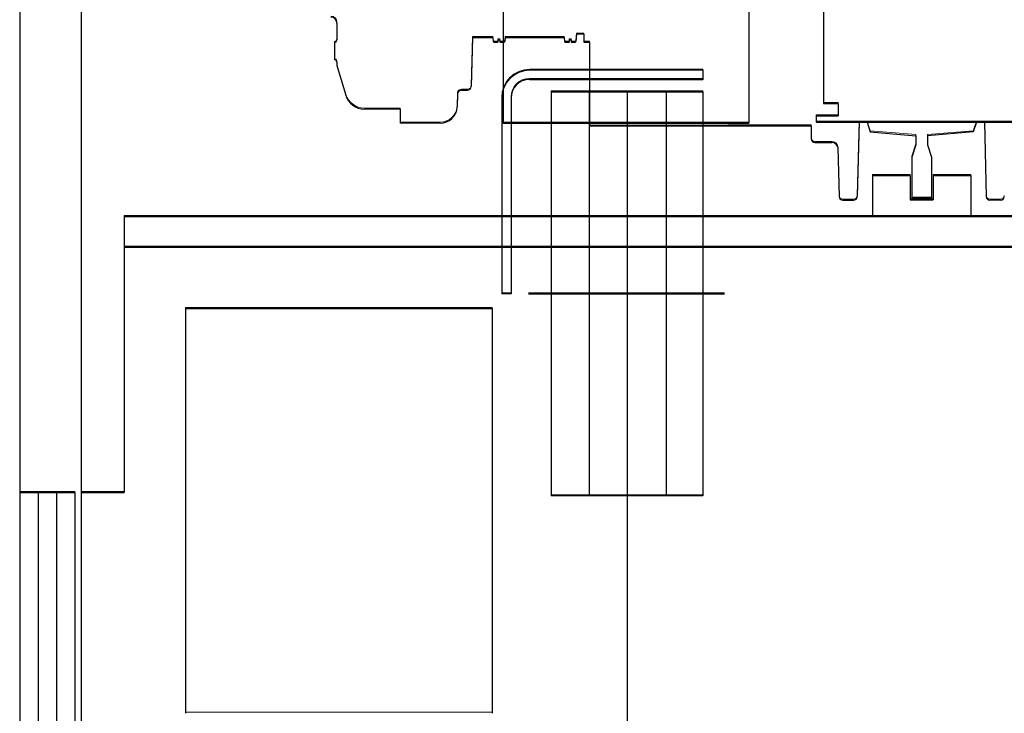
# Model space of a CAD drawing. Header units: millimetres. Extents: x -8642 to 28269, y -6609 to 3701.
# Tile 116 of 256: x 2194 to 2274, y -393 to -337. Entities that reach past the tile are written whole.
import ezdxf

# ---------------------------------------------------------------- set-up
doc = ezdxf.new("R2010")
doc.units = ezdxf.units.MM
doc.header["$LTSCALE"] = 1000
doc.header["$MEASUREMENT"] = 0
doc.linetypes.add('rzut 1 pietra$0$ArchiTECH.PC Solid Line Type', pattern=[0])
doc.linetypes.add('SUFIT_1 PIETRO$0$ArchiTECH.PC Solid Line Type', pattern=[0])
doc.layers.add('IS_ARCH', color=254, linetype='Continuous', lineweight=18)
doc.layers.add('SUFIT_1 PIETRO$0$INWENTARYZACJA', color=254, linetype='Continuous')

msp = doc.modelspace()

# ---------------------------------------------------------------- linework, layer by layer
at = {"layer": 'IS_ARCH', "linetype": 'rzut 1 pietra$0$ArchiTECH.PC Solid Line Type'}
for p, q in [((2233.4, -320.72), (2233.4, -345.22)), ((2233.4, -320.72), (2233.4, -345.22)), ((2233.4, -320.72), (2233.4, -345.22)), ((2253.4, -320.72), (2253.4, -345.22)), ((2253.4, -320.72), (2253.4, -345.22)), ((2253.4, -320.72), (2253.4, -345.22)), ((2259.5, -327.02), (2259.5, -343.62)), ((2259.5, -327.02), (2259.5, -343.62)), ((2259.5, -327.02), (2259.5, -343.62)), ((2199, -329.07), (2199, -511.57)), ((2199, -329.07), (2199, -511.57)), ((2199, -329.07), (2199, -511.57)), ((2219.84, -337.067), (2219.84, -338.431)), ((2219.84, -337.067), (2219.84, -338.431)), ((2219.84, -337.067), (2219.84, -338.431)), ((2230.892, -338.217), (2230.787, -342.215)), ((2230.892, -338.217), (2230.787, -342.215)), ((2230.892, -338.217), (2230.787, -342.215)), ((2230.892, -338.217), (2232.553, -338.217)), ((2230.892, -338.217), (2232.553, -338.217)), ((2230.892, -338.217), (2232.553, -338.217)), ((2232.553, -338.217), (2232.582, -338.547)), ((2232.553, -338.217), (2232.582, -338.547)), ((2232.553, -338.217), (2232.582, -338.547)), ((2232.973, -338.407), (2232.973, -338.607)), ((2232.973, -338.407), (2233.133, -338.407)), ((2232.973, -338.407), (2232.973, -338.607)), ((2232.973, -338.407), (2233.133, -338.407)), ((2232.973, -338.407), (2233.133, -338.407)), ((2232.973, -338.407), (2232.973, -338.607)), ((2233.133, -338.407), (2233.133, -338.607)), ((2233.133, -338.407), (2233.133, -338.607)), ((2233.133, -338.407), (2233.133, -338.607)), ((2233.553, -338.217), (2233.524, -338.547)), ((2233.553, -338.217), (2233.524, -338.547)), ((2233.553, -338.217), (2233.524, -338.547)), ((2233.553, -338.217), (2238.353, -338.217)), ((2233.553, -338.217), (2238.353, -338.217)), ((2233.553, -338.217), (2238.353, -338.217)), ((2238.353, -338.217), (2238.382, -338.547)), ((2238.353, -338.217), (2238.382, -338.547)), ((2238.353, -338.217), (2238.382, -338.547)), ((2238.773, -338.407), (2238.933, -338.407)), ((2238.773, -338.407), (2238.773, -338.607)), ((2238.773, -338.407), (2238.933, -338.407)), ((2238.773, -338.407), (2238.773, -338.607)), ((2238.773, -338.407), (2238.773, -338.607)), ((2238.773, -338.407), (2238.933, -338.407)), ((2238.933, -338.407), (2238.933, -338.607)), ((2238.933, -338.407), (2238.933, -338.607)), ((2238.933, -338.407), (2238.933, -338.607)), ((2239.375, -337.967), (2239.324, -338.547)), ((2239.375, -337.967), (2239.324, -338.547)), ((2239.375, -337.967), (2239.324, -338.547)), ((2239.981, -337.967), (2239.375, -337.967)), ((2239.981, -337.967), (2239.375, -337.967)), ((2239.981, -337.967), (2239.375, -337.967)), ((2239.981, -337.967), (2239.981, -338.617)), ((2239.981, -337.967), (2239.981, -338.617)), ((2239.981, -337.967), (2239.981, -338.617)), ((2219.64, -338.631), (2219.64, -340.031)), ((2219.64, -338.631), (2219.64, -340.031)), ((2219.64, -338.631), (2219.64, -340.031)), ((2232.642, -338.607), (2232.973, -338.607)), ((2232.642, -338.607), (2232.973, -338.607)), ((2232.642, -338.607), (2232.973, -338.607)), ((2233.133, -338.607), (2233.464, -338.607)), ((2233.133, -338.607), (2233.464, -338.607)), ((2233.133, -338.607), (2233.464, -338.607)), ((2238.442, -338.607), (2238.773, -338.607)), ((2238.442, -338.607), (2238.773, -338.607)), ((2238.442, -338.607), (2238.773, -338.607)), ((2238.933, -338.607), (2239.264, -338.607)), ((2238.933, -338.607), (2239.264, -338.607)), ((2238.933, -338.607), (2239.264, -338.607)), ((2239.981, -338.617), (2240.419, -338.617)), ((2239.981, -338.617), (2240.419, -338.617)), ((2239.981, -338.617), (2240.419, -338.617)), ((2240.419, -338.617), (2240.419, -345.467)), ((2240.419, -338.617), (2240.419, -345.467)), ((2240.419, -338.617), (2240.419, -345.467)), ((2219.84, -340.231), (2219.84, -340.517)), ((2219.84, -340.231), (2219.84, -340.517)), ((2219.84, -340.231), (2219.84, -340.517)), ((2219.84, -340.517), (2220.563, -342.927)), ((2219.84, -340.517), (2220.563, -342.927)), ((2219.84, -340.517), (2220.563, -342.927)), ((2249.675, -340.892), (2235.573, -340.892)), ((2249.675, -340.892), (2235.573, -340.892)), ((2249.675, -340.892), (2235.573, -340.892)), ((2249.675, -340.892), (2249.675, -341.671)), ((2249.675, -340.892), (2249.675, -341.671)), ((2249.675, -340.892), (2249.675, -341.671)), ((2235.533, -341.652), (2249.675, -341.652)), ((2235.533, -341.652), (2249.675, -341.652)), ((2235.533, -341.652), (2249.675, -341.652)), ((2229.996, -342.517), (2230.478, -342.517)), ((2229.996, -342.517), (2230.478, -342.517)), ((2229.996, -342.517), (2230.478, -342.517)), ((2229.686, -342.816), (2229.649, -343.866)), ((2229.686, -342.816), (2229.649, -343.866)), ((2229.686, -342.816), (2229.649, -343.866)), ((2233.273, -343.192), (2233.273, -359.119)), ((2233.273, -343.192), (2233.273, -359.119)), ((2233.273, -343.192), (2233.273, -359.119)), ((2234.033, -343.152), (2234.033, -359.119)), ((2234.033, -343.152), (2234.033, -359.119)), ((2234.033, -343.152), (2234.033, -359.119)), ((2249.675, -342.651), (2237.295, -342.653)), ((2249.675, -342.651), (2237.295, -342.653)), ((2249.675, -342.651), (2237.295, -342.653)), ((2237.295, -342.653), (2249.675, -342.653)), ((2237.295, -342.653), (2237.295, -375.59)), ((2237.295, -342.653), (2249.675, -342.653)), ((2237.295, -342.653), (2237.295, -375.59)), ((2237.295, -342.653), (2237.295, -375.59)), ((2237.295, -342.653), (2249.675, -342.653)), ((2240.395, -342.653), (2240.395, -375.59)), ((2240.395, -342.653), (2240.395, -375.59)), ((2240.395, -342.653), (2240.395, -375.59)), ((2243.5, -342.62), (2243.5, -508.02)), ((2243.5, -342.62), (2243.5, -508.02)), ((2243.5, -342.62), (2243.5, -508.02)), ((2246.675, -342.652), (2246.675, -375.59)), ((2246.675, -342.652), (2246.675, -375.59)), ((2246.675, -342.652), (2246.675, -375.59)), ((2249.675, -342.653), (2249.675, -375.59)), ((2249.675, -342.653), (2249.675, -375.59)), ((2249.675, -342.653), (2249.675, -375.59)), ((2225.002, -344.067), (2222.095, -344.067)), ((2225.002, -344.067), (2222.095, -344.067)), ((2225.002, -344.067), (2222.095, -344.067)), ((2225.002, -344.067), (2225.002, -345.217)), ((2225.002, -344.067), (2225.002, -345.217)), ((2225.002, -344.067), (2225.002, -345.217)), ((2259.5, -343.62), (2260.7, -343.62)), ((2259.5, -343.62), (2260.7, -343.62)), ((2259.5, -343.62), (2260.7, -343.62)), ((2260.7, -343.62), (2260.7, -344.62)), ((2260.7, -343.62), (2260.7, -344.62)), ((2260.7, -343.62), (2260.7, -344.62)), ((2258.9, -344.62), (2260.7, -344.62)), ((2258.9, -344.62), (2258.9, -345.12)), ((2258.9, -344.62), (2260.7, -344.62)), ((2258.9, -344.62), (2258.9, -345.12)), ((2258.9, -344.62), (2258.9, -345.12)), ((2258.9, -344.62), (2260.7, -344.62)), ((2228.25, -345.217), (2225.002, -345.217)), ((2228.25, -345.217), (2225.002, -345.217)), ((2228.25, -345.217), (2225.002, -345.217)), ((2233.4, -345.22), (2253.4, -345.22)), ((2233.4, -345.22), (2253.4, -345.22)), ((2233.4, -345.22), (2253.4, -345.22)), ((2251.722, -345.467), (2240.419, -345.467)), ((2251.722, -345.467), (2240.419, -345.467)), ((2251.722, -345.467), (2240.419, -345.467)), ((2251.722, -345.42), (2258.503, -345.42)), ((2251.722, -345.42), (2251.722, -345.467)), ((2251.722, -345.42), (2258.503, -345.42)), ((2251.722, -345.42), (2251.722, -345.467)), ((2251.722, -345.42), (2251.722, -345.467)), ((2251.722, -345.42), (2258.503, -345.42)), ((2258.503, -345.42), (2258.503, -346.492)), ((2258.503, -345.42), (2258.503, -346.492)), ((2258.503, -345.42), (2258.503, -346.492)), ((2258.9, -345.12), (2271.95, -345.12)), ((2258.9, -345.12), (2271.95, -345.12)), ((2258.9, -345.12), (2271.95, -345.12)), ((2262.397, -345.12), (2262.242, -351.2)), ((2262.397, -345.12), (2262.242, -351.2)), ((2262.397, -345.12), (2262.242, -351.2)), ((2263.05, -345.12), (2263.3, -345.91)), ((2263.05, -345.12), (2263.3, -345.91)), ((2263.05, -345.12), (2263.3, -345.91)), ((2267.5, -345.12), (2272.607, -345.12)), ((2267.5, -345.12), (2276.1, -345.12)), ((2267.5, -345.12), (2272.607, -345.12)), ((2267.5, -345.12), (2276.1, -345.12)), ((2267.5, -345.12), (2276.1, -345.12)), ((2267.5, -345.12), (2272.607, -345.12)), ((2271.95, -345.12), (2271.7, -345.91)), ((2271.95, -345.12), (2271.7, -345.91)), ((2271.95, -345.12), (2271.7, -345.91)), ((2272.607, -345.12), (2272.762, -351.2)), ((2272.607, -345.12), (2272.762, -351.2)), ((2272.607, -345.12), (2272.762, -351.2)), ((2263.3, -345.91), (2267.025, -346.23)), ((2263.3, -345.91), (2267.025, -346.23)), ((2263.3, -345.91), (2267.025, -346.23)), ((2267.025, -346.23), (2267.025, -346.98)), ((2267.025, -346.23), (2267.025, -346.98)), ((2267.025, -346.23), (2267.025, -346.98)), ((2271.7, -345.91), (2267.975, -346.23)), ((2271.7, -345.91), (2267.975, -346.23)), ((2271.7, -345.91), (2267.975, -346.23)), ((2267.975, -346.23), (2267.975, -346.98)), ((2267.975, -346.23), (2267.975, -346.98)), ((2267.975, -346.23), (2267.975, -346.98)), ((2258.803, -346.792), (2260.178, -346.792)), ((2258.803, -346.792), (2260.178, -346.792)), ((2258.803, -346.792), (2260.178, -346.792)), ((2260.67, -347.203), (2260.775, -351.2)), ((2260.67, -347.203), (2260.775, -351.2)), ((2260.67, -347.203), (2260.775, -351.2)), ((2267.025, -346.98), (2266.706, -347.98)), ((2267.025, -346.98), (2266.706, -347.98)), ((2267.025, -346.98), (2266.706, -347.98)), ((2267.975, -346.98), (2268.294, -347.98)), ((2267.975, -346.98), (2268.294, -347.98)), ((2267.975, -346.98), (2268.294, -347.98)), ((2266.706, -347.98), (2266.706, -351.32)), ((2266.706, -347.98), (2266.706, -351.32)), ((2266.706, -347.98), (2266.706, -351.32)), ((2268.294, -347.98), (2268.294, -351.32)), ((2268.294, -347.98), (2268.294, -351.32)), ((2268.294, -347.98), (2268.294, -351.32)), ((2263.5, -349.47), (2266.556, -349.47)), ((2263.5, -349.47), (2263.5, -352.82)), ((2263.5, -349.47), (2266.556, -349.47)), ((2263.5, -349.47), (2263.5, -352.82)), ((2263.5, -349.47), (2263.5, -352.82)), ((2263.5, -349.47), (2266.556, -349.47)), ((2266.556, -349.47), (2266.556, -351.47)), ((2266.556, -349.47), (2266.556, -351.47)), ((2266.556, -349.47), (2266.556, -351.47)), ((2268.444, -349.47), (2271.5, -349.47)), ((2268.444, -349.47), (2268.444, -351.47)), ((2268.444, -349.47), (2271.5, -349.47)), ((2268.444, -349.47), (2268.444, -351.47)), ((2268.444, -349.47), (2268.444, -351.47)), ((2268.444, -349.47), (2271.5, -349.47)), ((2271.5, -349.47), (2271.5, -352.82)), ((2271.5, -349.47), (2271.5, -352.82)), ((2271.5, -349.47), (2271.5, -352.82)), ((2266.706, -351.32), (2268.294, -351.32)), ((2266.706, -351.32), (2268.294, -351.32)), ((2266.706, -351.32), (2268.294, -351.32)), ((2261.075, -351.492), (2261.943, -351.492)), ((2261.075, -351.492), (2261.943, -351.492)), ((2261.075, -351.492), (2261.943, -351.492)), ((2266.556, -351.47), (2268.444, -351.47)), ((2266.556, -351.47), (2268.444, -351.47)), ((2266.556, -351.47), (2268.444, -351.47)), ((2273.929, -351.492), (2273.061, -351.492)), ((2273.929, -351.492), (2273.061, -351.492)), ((2273.929, -351.492), (2273.061, -351.492)), ((2202.5, -352.82), (2355, -352.82)), ((2202.5, -352.82), (2202.5, -375.32)), ((2202.5, -352.82), (2355, -352.82)), ((2202.5, -352.82), (2202.5, -375.32)), ((2202.5, -352.82), (2202.5, -375.32)), ((2202.5, -352.82), (2355, -352.82)), ((2202.5, -355.32), (2352.5, -355.32)), ((2202.5, -355.32), (2352.5, -355.32)), ((2202.5, -355.32), (2352.5, -355.32)), ((2234.033, -359.119), (2233.273, -359.119)), ((2234.033, -359.119), (2233.273, -359.119)), ((2234.033, -359.119), (2233.273, -359.119)), ((2235.461, -359.119), (2251.439, -359.121)), ((2235.461, -359.119), (2251.439, -359.121)), ((2235.461, -359.119), (2251.439, -359.121)), ((2207.5, -360.32), (2207.5, -393.32)), ((2207.5, -360.32), (2232.5, -360.32)), ((2207.5, -360.32), (2207.5, -393.32)), ((2207.5, -360.32), (2232.5, -360.32)), ((2207.5, -360.32), (2232.5, -360.32)), ((2207.5, -360.32), (2207.5, -393.32)), ((2232.5, -360.32), (2232.5, -393.32)), ((2232.5, -360.32), (2232.5, -393.32)), ((2232.5, -360.32), (2232.5, -393.32)), ((2194, -375.32), (2198.5, -375.32)), ((2194, -375.32), (2198.5, -375.32)), ((2194, -375.32), (2198.5, -375.32)), ((2195.5, -375.32), (2195.5, -465.32)), ((2195.5, -375.32), (2195.5, -465.32)), ((2195.5, -375.32), (2195.5, -465.32)), ((2197, -375.32), (2197, -465.32)), ((2197, -375.32), (2197, -465.32)), ((2197, -375.32), (2197, -465.32)), ((2198.5, -375.32), (2198.5, -465.32)), ((2198.5, -375.32), (2198.5, -465.32)), ((2198.5, -375.32), (2198.5, -465.32)), ((2199, -375.32), (2202.5, -375.32)), ((2199, -375.32), (2202.5, -375.32)), ((2199, -375.32), (2202.5, -375.32)), ((2249.675, -375.59), (2237.295, -375.59)), ((2249.675, -375.59), (2237.295, -375.59)), ((2249.675, -375.59), (2237.295, -375.59)), ((2207.5, -393.32), (2232.5, -393.32)), ((2207.5, -393.32), (2232.5, -393.32)), ((2207.5, -393.32), (2232.5, -393.32))]:
    msp.add_line(p, q, dxfattribs=at)
for centre, radius, start, end in [((2219.34, -337.067), 0.5, 0, 90), ((2219.64, -338.431), 0.2, 270, 0), ((2232.642, -338.547), 0.06, 180, 270), ((2233.464, -338.547), 0.06, 270, 0), ((2238.442, -338.547), 0.06, 180, 270), ((2239.264, -338.547), 0.06, 270, 0), ((2219.64, -340.231), 0.2, 0, 90), ((2235.573, -343.192), 2.3, 90, 180), ((2235.533, -343.152), 1.5, 90, 180), ((2229.996, -342.827), 0.31, 90, 178), ((2230.478, -342.207), 0.31, 270, 358.5), ((2222.095, -342.467), 1.6, 196.69924, 270), ((2228.25, -343.817), 1.4, 270, 358), ((2258.803, -346.492), 0.3, 180, 270), ((2260.178, -347.292), 0.5, 10.303, 90), ((2261.075, -351.192), 0.3, 181.5, 270), ((2261.943, -351.192), 0.3, 270, 358.5), ((2273.061, -351.192), 0.3, 181.5, 270), ((2273.929, -351.192), 0.3, 270, 358.5)]:
    msp.add_arc(centre, radius, start, end, dxfattribs=at)
at = {"layer": 'SUFIT_1 PIETRO$0$INWENTARYZACJA', "linetype": 'SUFIT_1 PIETRO$0$ArchiTECH.PC Solid Line Type'}
for p, q in [((2233.4, -320.804), (2233.4, -345.304)), ((2233.4, -320.804), (2233.4, -345.304)), ((2233.4, -320.804), (2233.4, -345.304)), ((2253.4, -320.804), (2253.4, -345.304)), ((2253.4, -320.804), (2253.4, -345.304)), ((2253.4, -320.804), (2253.4, -345.304)), ((2259.5, -327.104), (2259.5, -343.704)), ((2259.5, -327.104), (2259.5, -343.704)), ((2259.5, -327.104), (2259.5, -343.704)), ((2194, -329.154), (2194, -511.654)), ((2194, -329.154), (2194, -511.654)), ((2194, -329.154), (2194, -511.654)), ((2199, -329.154), (2199, -511.654)), ((2199, -329.154), (2199, -511.654)), ((2199, -329.154), (2199, -511.654)), ((2219.84, -337.151), (2219.84, -338.515)), ((2219.84, -337.151), (2219.84, -338.515)), ((2219.84, -337.151), (2219.84, -338.515)), ((2230.892, -338.301), (2230.787, -342.299)), ((2230.892, -338.301), (2230.787, -342.299)), ((2230.892, -338.301), (2230.787, -342.299)), ((2230.892, -338.301), (2232.553, -338.301)), ((2230.892, -338.301), (2232.553, -338.301)), ((2230.892, -338.301), (2232.553, -338.301)), ((2232.553, -338.301), (2232.582, -338.631)), ((2232.553, -338.301), (2232.582, -338.631)), ((2232.553, -338.301), (2232.582, -338.631)), ((2232.973, -338.491), (2232.973, -338.691)), ((2232.973, -338.491), (2233.133, -338.491)), ((2232.973, -338.491), (2233.133, -338.491)), ((2232.973, -338.491), (2232.973, -338.691)), ((2232.973, -338.491), (2233.133, -338.491)), ((2232.973, -338.491), (2232.973, -338.691)), ((2233.133, -338.491), (2233.133, -338.691)), ((2233.133, -338.491), (2233.133, -338.691)), ((2233.133, -338.491), (2233.133, -338.691)), ((2233.553, -338.301), (2233.524, -338.631)), ((2233.553, -338.301), (2233.524, -338.631)), ((2233.553, -338.301), (2233.524, -338.631)), ((2233.553, -338.301), (2238.353, -338.301)), ((2233.553, -338.301), (2238.353, -338.301)), ((2233.553, -338.301), (2238.353, -338.301)), ((2238.353, -338.301), (2238.382, -338.631)), ((2238.353, -338.301), (2238.382, -338.631)), ((2238.353, -338.301), (2238.382, -338.631)), ((2238.773, -338.491), (2238.933, -338.491)), ((2238.773, -338.491), (2238.773, -338.691)), ((2238.773, -338.491), (2238.773, -338.691)), ((2238.773, -338.491), (2238.933, -338.491)), ((2238.773, -338.491), (2238.773, -338.691)), ((2238.773, -338.491), (2238.933, -338.491)), ((2238.933, -338.491), (2238.933, -338.691)), ((2238.933, -338.491), (2238.933, -338.691)), ((2238.933, -338.491), (2238.933, -338.691)), ((2239.375, -338.051), (2239.324, -338.631)), ((2239.375, -338.051), (2239.324, -338.631)), ((2239.375, -338.051), (2239.324, -338.631)), ((2239.981, -338.051), (2239.375, -338.051)), ((2239.981, -338.051), (2239.375, -338.051)), ((2239.981, -338.051), (2239.375, -338.051)), ((2239.981, -338.051), (2239.981, -338.701)), ((2239.981, -338.051), (2239.981, -338.701)), ((2239.981, -338.051), (2239.981, -338.701)), ((2219.64, -338.715), (2219.64, -340.115)), ((2219.64, -338.715), (2219.64, -340.115)), ((2219.64, -338.715), (2219.64, -340.115)), ((2232.642, -338.691), (2232.973, -338.691)), ((2232.642, -338.691), (2232.973, -338.691)), ((2232.642, -338.691), (2232.973, -338.691)), ((2233.133, -338.691), (2233.464, -338.691)), ((2233.133, -338.691), (2233.464, -338.691)), ((2233.133, -338.691), (2233.464, -338.691)), ((2238.442, -338.691), (2238.773, -338.691)), ((2238.442, -338.691), (2238.773, -338.691)), ((2238.442, -338.691), (2238.773, -338.691)), ((2238.933, -338.691), (2239.264, -338.691)), ((2238.933, -338.691), (2239.264, -338.691)), ((2238.933, -338.691), (2239.264, -338.691)), ((2239.981, -338.701), (2240.419, -338.701)), ((2239.981, -338.701), (2240.419, -338.701)), ((2239.981, -338.701), (2240.419, -338.701)), ((2240.419, -338.701), (2240.419, -345.551)), ((2240.419, -338.701), (2240.419, -345.551)), ((2240.419, -338.701), (2240.419, -345.551)), ((2219.84, -340.315), (2219.84, -340.601)), ((2219.84, -340.315), (2219.84, -340.601)), ((2219.84, -340.315), (2219.84, -340.601)), ((2219.84, -340.601), (2220.563, -343.011)), ((2219.84, -340.601), (2220.563, -343.011)), ((2219.84, -340.601), (2220.563, -343.011)), ((2235.533, -341.736), (2249.675, -341.736)), ((2235.533, -341.736), (2249.675, -341.736)), ((2235.533, -341.736), (2249.675, -341.736)), ((2249.675, -340.976), (2235.573, -340.976)), ((2249.675, -340.976), (2235.573, -340.976)), ((2249.675, -340.976), (2235.573, -340.976)), ((2249.675, -340.976), (2249.675, -341.755)), ((2249.675, -340.976), (2249.675, -341.755)), ((2249.675, -340.976), (2249.675, -341.755)), ((2229.686, -342.9), (2229.649, -343.95)), ((2229.686, -342.9), (2229.649, -343.95)), ((2229.686, -342.9), (2229.649, -343.95)), ((2229.996, -342.601), (2230.478, -342.601)), ((2229.996, -342.601), (2230.478, -342.601)), ((2229.996, -342.601), (2230.478, -342.601)), ((2233.273, -343.276), (2233.273, -359.203)), ((2233.273, -343.276), (2233.273, -359.203)), ((2233.273, -343.276), (2233.273, -359.203)), ((2234.033, -343.236), (2234.033, -359.203)), ((2234.033, -343.236), (2234.033, -359.203)), ((2234.033, -343.236), (2234.033, -359.203)), ((2249.675, -342.735), (2237.295, -342.737)), ((2249.675, -342.735), (2237.295, -342.737)), ((2249.675, -342.735), (2237.295, -342.737)), ((2237.295, -342.737), (2249.675, -342.737)), ((2237.295, -342.737), (2237.295, -375.674)), ((2237.295, -342.737), (2237.295, -375.674)), ((2237.295, -342.737), (2249.675, -342.737)), ((2237.295, -342.737), (2237.295, -375.674)), ((2237.295, -342.737), (2249.675, -342.737)), ((2240.395, -342.737), (2240.395, -375.674)), ((2240.395, -342.737), (2240.395, -375.674)), ((2240.395, -342.737), (2240.395, -375.674)), ((2243.5, -342.704), (2243.5, -508.104)), ((2243.5, -342.704), (2243.5, -508.104)), ((2243.5, -342.704), (2243.5, -508.104)), ((2246.675, -342.735), (2246.675, -375.674)), ((2246.675, -342.735), (2246.675, -375.674)), ((2246.675, -342.735), (2246.675, -375.674)), ((2249.675, -342.737), (2249.675, -375.674)), ((2249.675, -342.737), (2249.675, -375.674)), ((2249.675, -342.737), (2249.675, -375.674)), ((2225.002, -344.151), (2222.095, -344.151)), ((2225.002, -344.151), (2222.095, -344.151)), ((2225.002, -344.151), (2222.095, -344.151)), ((2225.002, -344.151), (2225.002, -345.301)), ((2225.002, -344.151), (2225.002, -345.301)), ((2225.002, -344.151), (2225.002, -345.301)), ((2259.5, -343.704), (2260.7, -343.704)), ((2259.5, -343.704), (2260.7, -343.704)), ((2259.5, -343.704), (2260.7, -343.704)), ((2260.7, -343.704), (2260.7, -344.704)), ((2260.7, -343.704), (2260.7, -344.704)), ((2260.7, -343.704), (2260.7, -344.704)), ((2258.9, -344.704), (2260.7, -344.704)), ((2258.9, -344.704), (2258.9, -345.204)), ((2258.9, -344.704), (2258.9, -345.204)), ((2258.9, -344.704), (2260.7, -344.704)), ((2258.9, -344.704), (2258.9, -345.204)), ((2258.9, -344.704), (2260.7, -344.704)), ((2228.25, -345.301), (2225.002, -345.301)), ((2228.25, -345.301), (2225.002, -345.301)), ((2228.25, -345.301), (2225.002, -345.301)), ((2233.4, -345.304), (2253.4, -345.304)), ((2233.4, -345.304), (2253.4, -345.304)), ((2233.4, -345.304), (2253.4, -345.304)), ((2251.722, -345.551), (2240.419, -345.551)), ((2251.722, -345.551), (2240.419, -345.551)), ((2251.722, -345.551), (2240.419, -345.551)), ((2251.722, -345.504), (2258.503, -345.504)), ((2251.722, -345.504), (2251.722, -345.551)), ((2251.722, -345.504), (2251.722, -345.551)), ((2251.722, -345.504), (2258.503, -345.504)), ((2251.722, -345.504), (2251.722, -345.551)), ((2251.722, -345.504), (2258.503, -345.504)), ((2258.503, -345.504), (2258.503, -346.576)), ((2258.503, -345.504), (2258.503, -346.576)), ((2258.503, -345.504), (2258.503, -346.576)), ((2258.9, -345.204), (2271.95, -345.204)), ((2258.9, -345.204), (2271.95, -345.204)), ((2258.9, -345.204), (2271.95, -345.204)), ((2262.397, -345.204), (2262.242, -351.284)), ((2262.397, -345.204), (2262.242, -351.284)), ((2262.397, -345.204), (2262.242, -351.284)), ((2263.05, -345.204), (2263.3, -345.994)), ((2263.05, -345.204), (2263.3, -345.994)), ((2263.05, -345.204), (2263.3, -345.994)), ((2267.5, -345.204), (2272.607, -345.204)), ((2267.5, -345.204), (2276.1, -345.204)), ((2267.5, -345.204), (2276.1, -345.204)), ((2267.5, -345.204), (2272.607, -345.204)), ((2267.5, -345.204), (2276.1, -345.204)), ((2267.5, -345.204), (2272.607, -345.204)), ((2271.95, -345.204), (2271.7, -345.994)), ((2271.95, -345.204), (2271.7, -345.994)), ((2271.95, -345.204), (2271.7, -345.994)), ((2272.607, -345.204), (2272.762, -351.284)), ((2272.607, -345.204), (2272.762, -351.284)), ((2272.607, -345.204), (2272.762, -351.284)), ((2263.3, -345.994), (2267.025, -346.314)), ((2263.3, -345.994), (2267.025, -346.314)), ((2263.3, -345.994), (2267.025, -346.314)), ((2267.025, -346.314), (2267.025, -347.064)), ((2267.025, -346.314), (2267.025, -347.064)), ((2267.025, -346.314), (2267.025, -347.064)), ((2271.7, -345.994), (2267.975, -346.314)), ((2271.7, -345.994), (2267.975, -346.314)), ((2271.7, -345.994), (2267.975, -346.314)), ((2267.975, -346.314), (2267.975, -347.064)), ((2267.975, -346.314), (2267.975, -347.064)), ((2267.975, -346.314), (2267.975, -347.064)), ((2258.803, -346.876), (2260.178, -346.876)), ((2258.803, -346.876), (2260.178, -346.876)), ((2258.803, -346.876), (2260.178, -346.876)), ((2260.67, -347.286), (2260.775, -351.284)), ((2260.67, -347.286), (2260.775, -351.284)), ((2260.67, -347.286), (2260.775, -351.284)), ((2267.025, -347.064), (2266.706, -348.064)), ((2267.025, -347.064), (2266.706, -348.064)), ((2267.025, -347.064), (2266.706, -348.064)), ((2267.975, -347.064), (2268.294, -348.064)), ((2267.975, -347.064), (2268.294, -348.064)), ((2267.975, -347.064), (2268.294, -348.064)), ((2266.706, -348.064), (2266.706, -351.404)), ((2266.706, -348.064), (2266.706, -351.404)), ((2266.706, -348.064), (2266.706, -351.404)), ((2268.294, -348.064), (2268.294, -351.404)), ((2268.294, -348.064), (2268.294, -351.404)), ((2268.294, -348.064), (2268.294, -351.404)), ((2263.5, -349.554), (2266.556, -349.554)), ((2263.5, -349.554), (2263.5, -352.904)), ((2263.5, -349.554), (2263.5, -352.904)), ((2263.5, -349.554), (2266.556, -349.554)), ((2263.5, -349.554), (2263.5, -352.904)), ((2263.5, -349.554), (2266.556, -349.554)), ((2266.556, -349.554), (2266.556, -351.554)), ((2266.556, -349.554), (2266.556, -351.554)), ((2266.556, -349.554), (2266.556, -351.554)), ((2268.444, -349.554), (2271.5, -349.554)), ((2268.444, -349.554), (2268.444, -351.554)), ((2268.444, -349.554), (2268.444, -351.554)), ((2268.444, -349.554), (2271.5, -349.554)), ((2268.444, -349.554), (2268.444, -351.554)), ((2268.444, -349.554), (2271.5, -349.554)), ((2271.5, -349.554), (2271.5, -352.904)), ((2271.5, -349.554), (2271.5, -352.904)), ((2271.5, -349.554), (2271.5, -352.904)), ((2261.075, -351.576), (2261.943, -351.576)), ((2261.075, -351.576), (2261.943, -351.576)), ((2261.075, -351.576), (2261.943, -351.576)), ((2266.556, -351.554), (2268.444, -351.554)), ((2266.556, -351.554), (2268.444, -351.554)), ((2266.556, -351.554), (2268.444, -351.554)), ((2266.706, -351.404), (2268.294, -351.404)), ((2266.706, -351.404), (2268.294, -351.404)), ((2266.706, -351.404), (2268.294, -351.404)), ((2273.929, -351.576), (2273.061, -351.576)), ((2273.929, -351.576), (2273.061, -351.576)), ((2273.929, -351.576), (2273.061, -351.576)), ((2202.5, -352.904), (2355, -352.904)), ((2202.5, -352.904), (2202.5, -375.404)), ((2202.5, -352.904), (2202.5, -375.404)), ((2202.5, -352.904), (2355, -352.904)), ((2202.5, -352.904), (2202.5, -375.404)), ((2202.5, -352.904), (2355, -352.904)), ((2202.5, -355.404), (2352.5, -355.404)), ((2202.5, -355.404), (2352.5, -355.404)), ((2202.5, -355.404), (2352.5, -355.404)), ((2234.033, -359.203), (2233.273, -359.203)), ((2234.033, -359.203), (2233.273, -359.203)), ((2234.033, -359.203), (2233.273, -359.203)), ((2235.461, -359.203), (2251.439, -359.205)), ((2235.461, -359.203), (2251.439, -359.205)), ((2235.461, -359.203), (2251.439, -359.205)), ((2207.5, -360.404), (2207.5, -393.404)), ((2207.5, -360.404), (2232.5, -360.404)), ((2207.5, -360.404), (2232.5, -360.404)), ((2207.5, -360.404), (2207.5, -393.404)), ((2207.5, -360.404), (2232.5, -360.404)), ((2207.5, -360.404), (2207.5, -393.404)), ((2232.5, -360.404), (2232.5, -393.404)), ((2232.5, -360.404), (2232.5, -393.404)), ((2232.5, -360.404), (2232.5, -393.404)), ((2194, -375.404), (2198.5, -375.404)), ((2194, -375.404), (2198.5, -375.404)), ((2194, -375.404), (2198.5, -375.404)), ((2195.5, -375.404), (2195.5, -465.404)), ((2195.5, -375.404), (2195.5, -465.404)), ((2195.5, -375.404), (2195.5, -465.404)), ((2197, -375.404), (2197, -465.404)), ((2197, -375.404), (2197, -465.404)), ((2197, -375.404), (2197, -465.404)), ((2198.5, -375.404), (2198.5, -465.404)), ((2198.5, -375.404), (2198.5, -465.404)), ((2198.5, -375.404), (2198.5, -465.404)), ((2199, -375.404), (2202.5, -375.404)), ((2199, -375.404), (2202.5, -375.404)), ((2199, -375.404), (2202.5, -375.404)), ((2249.675, -375.674), (2237.295, -375.674)), ((2249.675, -375.674), (2237.295, -375.674)), ((2249.675, -375.674), (2237.295, -375.674))]:
    msp.add_line(p, q, dxfattribs=at)
for centre, radius, start, end in [((2219.34, -337.151), 0.5, 0, 90), ((2219.64, -338.515), 0.2, 270, 0), ((2232.642, -338.631), 0.06, 180, 270), ((2233.464, -338.631), 0.06, 270, 0), ((2238.442, -338.631), 0.06, 180, 270), ((2239.264, -338.631), 0.06, 270, 0), ((2219.64, -340.315), 0.2, 0, 90), ((2235.573, -343.276), 2.3, 90, 180), ((2235.533, -343.236), 1.5, 90, 180), ((2230.478, -342.291), 0.31, 270, 358.5), ((2222.095, -342.551), 1.6, 196.69924, 270), ((2229.996, -342.911), 0.31, 90, 178), ((2228.25, -343.901), 1.4, 270, 358), ((2258.803, -346.576), 0.3, 180, 270), ((2260.178, -347.376), 0.5, 10.303, 90), ((2261.075, -351.276), 0.3, 181.5, 270), ((2261.943, -351.276), 0.3, 270, 358.5), ((2273.061, -351.276), 0.3, 181.5, 270), ((2273.929, -351.276), 0.3, 270, 358.5)]:
    msp.add_arc(centre, radius, start, end, dxfattribs=at)

doc.saveas('drawing.dxf')
